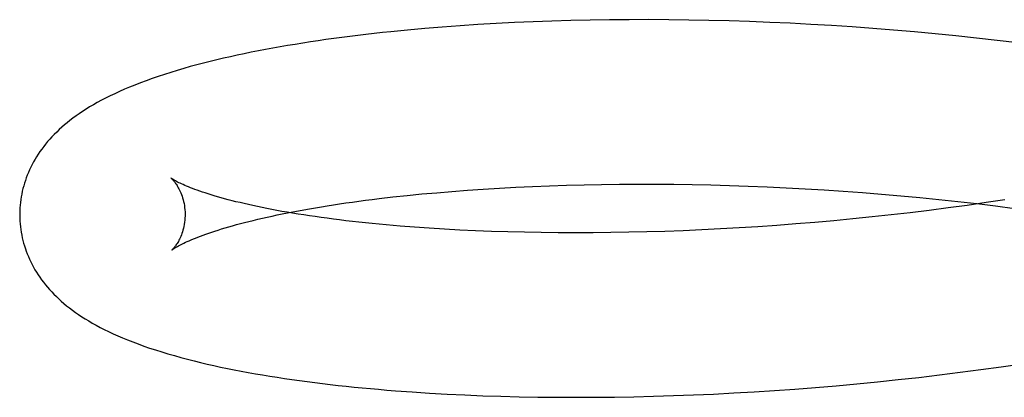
# Model space of a CAD drawing. Header units: inches. Extents: x 0 to 303, y 0 to 196.
# Tile 15 of 100: x 30.9287 to 31.0478, y 100.8167 to 100.8624. Entities that reach past the tile are written whole.
import ezdxf

# ---------------------------------------------------------------- set-up
doc = ezdxf.new("R2010")
doc.units = ezdxf.units.IN
doc.header["$LTSCALE"] = 16.67597
doc.header["$MEASUREMENT"] = 0
doc.linetypes.add('HIDDEN', pattern=[0.2, 0.1, -0.1])
doc.layers.add('DEFAULT_2', color=8, linetype='HIDDEN')

msp = doc.modelspace()

# ---------------------------------------------------------------- linework, layer by layer
at = {"layer": 'DEFAULT_2', "color": 8, "linetype": 'HIDDEN'}
for p, q in [((30.98193, 100.86166), (30.97979, 100.8615)), ((30.9841, 100.8618), (30.98193, 100.86166)), ((30.9863, 100.86193), (30.9841, 100.8618)), ((30.98853, 100.86204), (30.9863, 100.86193)), ((30.99078, 100.86214), (30.98853, 100.86204)), ((30.99305, 100.86222), (30.99078, 100.86214)), ((30.99535, 100.86229), (30.99305, 100.86222)), ((30.99768, 100.86234), (30.99535, 100.86229)), ((31.00002, 100.86237), (30.99768, 100.86234)), ((31.00239, 100.86239), (31.00002, 100.86237)), ((31.00477, 100.8624), (31.00239, 100.86239)), ((31.00717, 100.86238), (31.00477, 100.8624)), ((31.00959, 100.86235), (31.00717, 100.86238)), ((31.01202, 100.86231), (31.00959, 100.86235)), ((31.01447, 100.86225), (31.01202, 100.86231)), ((31.01693, 100.86217), (31.01447, 100.86225)), ((31.0194, 100.86207), (31.01693, 100.86217)), ((31.02188, 100.86196), (31.0194, 100.86207)), ((31.02436, 100.86183), (31.02188, 100.86196)), ((31.02686, 100.86168), (31.02436, 100.86183)), ((31.02936, 100.86152), (31.02686, 100.86168)), ((30.9756, 100.86114), (30.97356, 100.86094)), ((30.97768, 100.86133), (30.9756, 100.86114)), ((30.97979, 100.8615), (30.97768, 100.86133)), ((31.03186, 100.86134), (31.02936, 100.86152)), ((31.03437, 100.86114), (31.03186, 100.86134)), ((31.03688, 100.86092), (31.03437, 100.86114)), ((31.03938, 100.86069), (31.03688, 100.86092)), ((31.04189, 100.86044), (31.03938, 100.86069)), ((31.04439, 100.86017), (31.04189, 100.86044)), ((31.04689, 100.85989), (31.04439, 100.86017)), ((31.04938, 100.85959), (31.04689, 100.85989)), ((30.9773, 100.8413), (30.97911, 100.84146)), ((30.97911, 100.84146), (30.98095, 100.84162)), ((30.98095, 100.84162), (30.98283, 100.84176)), ((30.98283, 100.84176), (30.98475, 100.84189)), ((30.98475, 100.84189), (30.9867, 100.84201)), ((30.9867, 100.84201), (30.98869, 100.84212)), ((30.98869, 100.84212), (30.99071, 100.84221)), ((30.99071, 100.84221), (30.99275, 100.84229)), ((30.99275, 100.84229), (30.99483, 100.84236)), ((30.99483, 100.84236), (30.99693, 100.84241)), ((30.99693, 100.84241), (30.99906, 100.84245)), ((30.99906, 100.84245), (31.00121, 100.84248)), ((31.00121, 100.84248), (31.00339, 100.84249)), ((31.00339, 100.84249), (31.00558, 100.84248)), ((31.00558, 100.84248), (31.00779, 100.84247)), ((31.00779, 100.84247), (31.01002, 100.84243)), ((31.01002, 100.84243), (31.01227, 100.84239)), ((31.01227, 100.84239), (31.01453, 100.84233)), ((31.01453, 100.84233), (31.0168, 100.84225)), ((31.0168, 100.84225), (31.01909, 100.84216)), ((31.01909, 100.84216), (31.02138, 100.84205)), ((31.02138, 100.84205), (31.02368, 100.84193)), ((31.02368, 100.84193), (31.02598, 100.84179)), ((31.02598, 100.84179), (31.02829, 100.84164)), ((31.02829, 100.84164), (31.0306, 100.84147)), ((31.0306, 100.84147), (31.03292, 100.84128)), ((30.97214, 100.84074), (30.97382, 100.84094)), ((30.97382, 100.84094), (30.97554, 100.84112)), ((30.97554, 100.84112), (30.9773, 100.8413)), ((31.03292, 100.84128), (31.03523, 100.84108)), ((31.03523, 100.84108), (31.03754, 100.84087)), ((31.03754, 100.84087), (31.03984, 100.84064)), ((31.03984, 100.84064), (31.04214, 100.84039)), ((31.04214, 100.84039), (31.04443, 100.84013)), ((31.04555, 100.84025), (31.04326, 100.83992)), ((31.04443, 100.84013), (31.04671, 100.83986)), ((31.04782, 100.84059), (31.04555, 100.84025)), ((31.03638, 100.83903), (31.03407, 100.83877)), ((31.03868, 100.83931), (31.03638, 100.83903)), ((31.04098, 100.83961), (31.03868, 100.83931)), ((31.04326, 100.83992), (31.04098, 100.83961)), ((31.04671, 100.83986), (31.04899, 100.83956)), ((31.02485, 100.83786), (31.02255, 100.83767)), ((31.02715, 100.83806), (31.02485, 100.83786)), ((31.02946, 100.83828), (31.02715, 100.83806)), ((31.03177, 100.83852), (31.02946, 100.83828)), ((31.03407, 100.83877), (31.03177, 100.83852)), ((30.97643, 100.83728), (30.97468, 100.83742)), ((30.97822, 100.83716), (30.97643, 100.83728)), ((30.98005, 100.83704), (30.97822, 100.83716)), ((30.98191, 100.83694), (30.98005, 100.83704)), ((30.98381, 100.83685), (30.98191, 100.83694)), ((30.98575, 100.83678), (30.98381, 100.83685)), ((30.98772, 100.83671), (30.98575, 100.83678)), ((30.98973, 100.83667), (30.98772, 100.83671)), ((30.99176, 100.83663), (30.98973, 100.83667)), ((30.99382, 100.83661), (30.99176, 100.83663)), ((30.99591, 100.8366), (30.99382, 100.83661)), ((30.99803, 100.83661), (30.99591, 100.8366)), ((31.00017, 100.83663), (30.99803, 100.83661)), ((31.00233, 100.83666), (31.00017, 100.83663)), ((31.00452, 100.83672), (31.00233, 100.83666)), ((31.00672, 100.83678), (31.00452, 100.83672)), ((31.00894, 100.83686), (31.00672, 100.83678)), ((31.01118, 100.83696), (31.00894, 100.83686)), ((31.01343, 100.83707), (31.01118, 100.83696)), ((31.01569, 100.8372), (31.01343, 100.83707)), ((31.01797, 100.83734), (31.01569, 100.8372)), ((31.02026, 100.8375), (31.01797, 100.83734)), ((31.02255, 100.83767), (31.02026, 100.8375)), ((31.04241, 100.81972), (31.04491, 100.82005)), ((31.04491, 100.82005), (31.0474, 100.8204)), ((31.0474, 100.8204), (31.04988, 100.82076)), ((31.03241, 100.81857), (31.03491, 100.81883)), ((31.03491, 100.81883), (31.03741, 100.81911)), ((31.03741, 100.81911), (31.03991, 100.8194)), ((31.03991, 100.8194), (31.04241, 100.81972)), ((31.0175, 100.81736), (31.01997, 100.81752)), ((31.01997, 100.81752), (31.02244, 100.81769)), ((31.02244, 100.81769), (31.02493, 100.81789)), ((31.02493, 100.81789), (31.02742, 100.8181)), ((31.02742, 100.8181), (31.02991, 100.81832)), ((31.02991, 100.81832), (31.03241, 100.81857)), ((30.97616, 100.81734), (30.97825, 100.81721)), ((30.97825, 100.81721), (30.98036, 100.81709)), ((30.98036, 100.81709), (30.9825, 100.81698)), ((30.9825, 100.81698), (30.98468, 100.81689)), ((30.98468, 100.81689), (30.98688, 100.81682)), ((30.98688, 100.81682), (30.9891, 100.81676)), ((30.9891, 100.81676), (30.99136, 100.81672)), ((30.99136, 100.81672), (30.99364, 100.8167)), ((30.99364, 100.8167), (30.99594, 100.81669)), ((30.99594, 100.81669), (30.99826, 100.8167)), ((30.99826, 100.8167), (31.00061, 100.81672)), ((31.00061, 100.81672), (31.00297, 100.81676)), ((31.00297, 100.81676), (31.00535, 100.81682)), ((31.00535, 100.81682), (31.00775, 100.8169)), ((31.00775, 100.8169), (31.01017, 100.81699)), ((31.01017, 100.81699), (31.0126, 100.81709)), ((31.0126, 100.81709), (31.01504, 100.81722)), ((31.01504, 100.81722), (31.0175, 100.81736))]:
    msp.add_line(p, q, dxfattribs=at)
for points in [[(30.97356, 100.86094), (30.97255, 100.86083), (30.97154, 100.86072), (30.97055, 100.8606), (30.96956, 100.86049), (30.96859, 100.86037), (30.96762, 100.86024), (30.96666, 100.86011), (30.96571, 100.85998), (30.96477, 100.85984), (30.96383, 100.8597), (30.96291, 100.85956), (30.96199, 100.85941), (30.96108, 100.85926), (30.96019, 100.85911), (30.9593, 100.85895), (30.95841, 100.85878), (30.95754, 100.85862), (30.95668, 100.85845), (30.95583, 100.85827), (30.95499, 100.85809), (30.95416, 100.85791), (30.95334, 100.85772), (30.95252, 100.85753), (30.95171, 100.85733), (30.95091, 100.85713), (30.95011, 100.85692), (30.94931, 100.85671), (30.94852, 100.85648), (30.94773, 100.85625), (30.94695, 100.85601), (30.94618, 100.85577), (30.94543, 100.85552), (30.94469, 100.85527), (30.94398, 100.85501), (30.94329, 100.85475), (30.94262, 100.85449), (30.94197, 100.85423), (30.94135, 100.85397), (30.94075, 100.85371), (30.94017, 100.85344), (30.93961, 100.85317), (30.93907, 100.8529), (30.93856, 100.85264), (30.93806, 100.85237), (30.93759, 100.8521), (30.93713, 100.85183), (30.9367, 100.85156), (30.93628, 100.85129), (30.93587, 100.85102), (30.93549, 100.85075), (30.93512, 100.85048), (30.93476, 100.8502), (30.93441, 100.84993), (30.93408, 100.84965), (30.93376, 100.84937), (30.93345, 100.84909), (30.93315, 100.8488), (30.93286, 100.84851), (30.93258, 100.84823), (30.93232, 100.84793), (30.93206, 100.84764), (30.93181, 100.84734), (30.93158, 100.84704), (30.93135, 100.84674), (30.93113, 100.84643), (30.93092, 100.84612), (30.93072, 100.84581), (30.93054, 100.8455), (30.93036, 100.84519), (30.93019, 100.84487), (30.93003, 100.84455), (30.92988, 100.84424), (30.92973, 100.84392), (30.9296, 100.84359), (30.92948, 100.84327), (30.92936, 100.84295), (30.92926, 100.84262), (30.92916, 100.84229), (30.92907, 100.84196), (30.92899, 100.84163), (30.92892, 100.84129), (30.92886, 100.84096), (30.92881, 100.84062), (30.92876, 100.84028), (30.92873, 100.83995), (30.9287, 100.83961), (30.92868, 100.83927), (30.92868, 100.83893), (30.92868, 100.83864)], [(30.947, 100.8432), (30.94699, 100.84321), (30.94697, 100.84322), (30.94697, 100.84322), (30.94698, 100.84322), (30.94699, 100.84321), (30.94701, 100.84319), (30.94703, 100.84317), (30.94706, 100.84314), (30.9471, 100.8431), (30.94714, 100.84306), (30.94719, 100.84301), (30.94724, 100.84295), (30.9473, 100.84288), (30.94736, 100.84281), (30.94743, 100.84273), (30.94749, 100.84264), (30.94756, 100.84254), (30.94764, 100.84243), (30.94771, 100.84232), (30.94778, 100.84219), (30.94786, 100.84206), (30.94794, 100.84191), (30.94802, 100.84176), (30.94809, 100.84159), (30.94817, 100.84142), (30.94824, 100.84123), (30.94831, 100.84104), (30.94838, 100.84083), (30.94844, 100.84061), (30.9485, 100.84039), (30.94855, 100.84015), (30.94859, 100.83991), (30.94862, 100.83965), (30.94865, 100.8394), (30.94867, 100.83913), (30.94868, 100.83889)], [(30.97468, 100.83742), (30.97298, 100.83757), (30.97214, 100.83764), (30.97132, 100.83773), (30.9705, 100.83781), (30.9697, 100.83789), (30.96891, 100.83798), (30.96813, 100.83807), (30.96737, 100.83817), (30.96661, 100.83826), (30.96587, 100.83836), (30.96514, 100.83846), (30.96443, 100.83856), (30.96372, 100.83866), (30.96303, 100.83877), (30.96235, 100.83887), (30.96169, 100.83898), (30.96104, 100.83909), (30.9604, 100.8392), (30.95978, 100.83931), (30.95917, 100.83943), (30.95858, 100.83954), (30.958, 100.83966), (30.95744, 100.83977), (30.95689, 100.83989), (30.95635, 100.84001), (30.95583, 100.84013), (30.95533, 100.84025), (30.95483, 100.84037), (30.95436, 100.84048), (30.9539, 100.8406), (30.95345, 100.84072), (30.95303, 100.84084), (30.95261, 100.84096), (30.95221, 100.84107), (30.95183, 100.84119), (30.95146, 100.8413), (30.95111, 100.84142), (30.95077, 100.84153), (30.95045, 100.84164), (30.95015, 100.84175), (30.94986, 100.84185), (30.94959, 100.84196), (30.94933, 100.84206), (30.94908, 100.84215), (30.94886, 100.84225), (30.94864, 100.84234), (30.94844, 100.84243), (30.94826, 100.84251), (30.94809, 100.84259), (30.94793, 100.84267), (30.94778, 100.84274), (30.94765, 100.84281), (30.94754, 100.84288), (30.94743, 100.84293), (30.94734, 100.84299), (30.94725, 100.84304), (30.94718, 100.84308), (30.94712, 100.84312), (30.94708, 100.84315), (30.94704, 100.84318), (30.94701, 100.8432), (30.947, 100.8432)], [(30.94709, 100.83453), (30.9471, 100.83454), (30.94712, 100.83455), (30.94715, 100.83457), (30.94719, 100.8346), (30.94724, 100.83463), (30.94729, 100.83467), (30.94736, 100.83472), (30.94745, 100.83477), (30.94754, 100.83483), (30.94764, 100.83489), (30.94776, 100.83496), (30.94789, 100.83503), (30.94803, 100.8351), (30.94819, 100.83518), (30.94836, 100.83527), (30.94854, 100.83536), (30.94874, 100.83545), (30.94895, 100.83555), (30.94918, 100.83565), (30.94942, 100.83575), (30.94968, 100.83586), (30.94995, 100.83597), (30.95024, 100.83608), (30.95054, 100.8362), (30.95086, 100.83632), (30.95119, 100.83644), (30.95154, 100.83656), (30.95191, 100.83669), (30.95229, 100.83681), (30.95268, 100.83694), (30.95309, 100.83707), (30.95352, 100.83719), (30.95396, 100.83732), (30.95442, 100.83745), (30.95489, 100.83759), (30.95538, 100.83772), (30.95588, 100.83785), (30.9564, 100.83798), (30.95693, 100.83811), (30.95748, 100.83824), (30.95804, 100.83837), (30.95862, 100.8385), (30.95921, 100.83863), (30.95982, 100.83876), (30.96044, 100.83889), (30.96107, 100.83902), (30.96172, 100.83914), (30.96238, 100.83927), (30.96305, 100.83939), (30.96374, 100.83951), (30.96444, 100.83964), (30.96516, 100.83975), (30.96588, 100.83987), (30.96662, 100.83999), (30.96737, 100.8401), (30.96814, 100.84021), (30.96891, 100.84032), (30.9697, 100.84043), (30.9705, 100.84054), (30.97131, 100.84064), (30.97214, 100.84074)], [(30.92868, 100.83864), (30.92868, 100.83835), (30.9287, 100.83802), (30.92873, 100.83768), (30.92876, 100.83734), (30.9288, 100.837), (30.92886, 100.83667), (30.92892, 100.83633), (30.92899, 100.836), (30.92907, 100.83567), (30.92915, 100.83534), (30.92925, 100.83501), (30.92936, 100.83468), (30.92947, 100.83436), (30.92959, 100.83404), (30.92973, 100.83372), (30.92987, 100.8334), (30.93002, 100.83308), (30.93017, 100.83277), (30.93034, 100.83245), (30.93052, 100.83214), (30.93071, 100.83183), (30.9309, 100.83152), (30.93111, 100.83122), (30.93133, 100.83092), (30.93155, 100.83062), (30.93179, 100.83032), (30.93203, 100.83003), (30.93228, 100.82974), (30.93255, 100.82945), (30.93282, 100.82916), (30.93311, 100.82888), (30.9334, 100.8286), (30.93371, 100.82832), (30.93403, 100.82805), (30.93435, 100.82778), (30.93469, 100.82751), (30.93505, 100.82724), (30.93541, 100.82697), (30.93579, 100.82671), (30.93618, 100.82645), (30.93659, 100.82619), (30.93702, 100.82593), (30.93746, 100.82567), (30.93792, 100.82542), (30.93841, 100.82516), (30.93891, 100.8249), (30.93943, 100.82465), (30.93997, 100.82439), (30.94054, 100.82414), (30.94112, 100.82389), (30.94173, 100.82364), (30.94236, 100.82339), (30.94301, 100.82315), (30.94369, 100.8229), (30.94439, 100.82266), (30.94511, 100.82242), (30.94585, 100.82219), (30.94661, 100.82196), (30.94738, 100.82174), (30.94817, 100.82152), (30.94896, 100.82131), (30.94976, 100.82111), (30.95056, 100.82091), (30.95136, 100.82072), (30.95217, 100.82054), (30.95298, 100.82036), (30.9538, 100.82019), (30.95463, 100.82002), (30.95547, 100.81986), (30.95632, 100.8197), (30.95718, 100.81955), (30.95805, 100.8194), (30.95892, 100.81926), (30.95981, 100.81912), (30.9607, 100.81898), (30.9616, 100.81885), (30.96251, 100.81872), (30.96343, 100.8186), (30.96436, 100.81848), (30.96529, 100.81836), (30.96624, 100.81825), (30.96719, 100.81814), (30.96816, 100.81803), (30.96913, 100.81793), (30.97011, 100.81784), (30.9711, 100.81775), (30.97209, 100.81766), (30.9731, 100.81757), (30.97411, 100.81749), (30.97616, 100.81734)], [(30.94868, 100.83889), (30.94867, 100.83865), (30.94866, 100.83838), (30.94864, 100.83812), (30.94861, 100.83787), (30.94858, 100.83762), (30.94853, 100.83738), (30.94848, 100.83715), (30.94842, 100.83694), (30.94836, 100.83673), (30.9483, 100.83653), (30.94823, 100.83634), (30.94816, 100.83617), (30.94808, 100.836), (30.94801, 100.83585), (30.94794, 100.8357), (30.94787, 100.83557), (30.94779, 100.83544), (30.94772, 100.83532), (30.94765, 100.83521), (30.94758, 100.83511), (30.94752, 100.83502), (30.94746, 100.83494), (30.9474, 100.83487), (30.94734, 100.8348), (30.94729, 100.83474), (30.94725, 100.83469), (30.94721, 100.83464), (30.94717, 100.83461), (30.94714, 100.83458), (30.94712, 100.83455), (30.9471, 100.83454), (30.94709, 100.83453), (30.94708, 100.83452)]]:
    msp.add_lwpolyline(points, dxfattribs=at)

doc.saveas('drawing.dxf')
